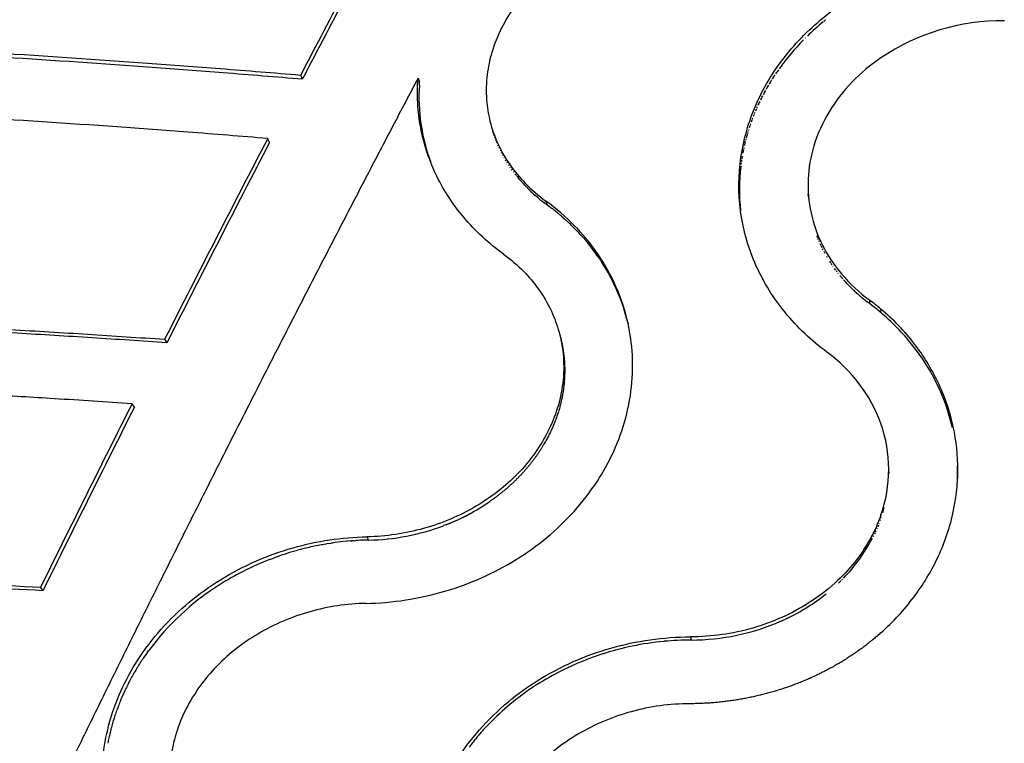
# Model space of a CAD drawing. Header units: millimetres. Extents: x 696 to 1161, y -96 to 347.
# Tile 26 of 55: x 880 to 936, y 243 to 284. Entities that reach past the tile are written whole.
import ezdxf

# ---------------------------------------------------------------- set-up
doc = ezdxf.new("R2010")
doc.units = ezdxf.units.MM
doc.header["$MEASUREMENT"] = 0
doc.layers.add('Crea2D$visibili$tangenti', color=7, linetype='Continuous', true_color=0x000000)

msp = doc.modelspace()

# ---------------------------------------------------------------- linework, layer by layer
at = {"layer": 'Crea2D$visibili$tangenti'}
for p, q in [((925.586, 284.043), (925.494, 283.968)), ((924.466, 283.047), (924.438, 283.019)), ((896.076, 280.721), (895.973, 280.94)), ((902.597, 280.774), (902.681, 280.553)), ((902.669, 280.377), (902.681, 280.553)), ((921.687, 279.034), (921.633, 278.909)), ((921.733, 279.139), (921.7, 279.064)), ((921.43, 278.395), (921.388, 278.28)), ((921.47, 278.503), (921.446, 278.438)), ((921.553, 278.716), (921.506, 278.595)), ((921.597, 278.823), (921.568, 278.752)), ((921.245, 277.853), (921.234, 277.818)), ((921.316, 278.071), (921.28, 277.961)), ((921.353, 278.179), (921.333, 278.121)), ((894.219, 277.149), (894.11, 277.362)), ((906.861, 277.648), (906.881, 277.587)), ((906.902, 277.526), (906.881, 277.587)), ((906.954, 277.379), (906.932, 277.439)), ((907.009, 277.234), (906.987, 277.291)), ((921.088, 277.303), (921.071, 277.24)), ((921.211, 277.744), (921.191, 277.674)), ((907.067, 277.089), (907.044, 277.145)), ((907.129, 276.946), (907.105, 276.999)), ((907.193, 276.803), (907.169, 276.855)), ((907.261, 276.662), (907.237, 276.712)), ((920.981, 276.859), (920.97, 276.803)), ((903.256, 276.167), (903.292, 276.066)), ((907.332, 276.522), (907.307, 276.571)), ((907.406, 276.383), (907.38, 276.43)), ((907.483, 276.245), (907.456, 276.292)), ((907.563, 276.108), (907.535, 276.154)), ((920.853, 276.162), (920.839, 276.069)), ((920.885, 276.363), (920.861, 276.216)), ((907.646, 275.973), (907.617, 276.018)), ((907.731, 275.839), (907.702, 275.884)), ((907.82, 275.707), (907.79, 275.751)), ((907.912, 275.576), (907.869, 275.637)), ((920.827, 275.981), (920.819, 275.921)), ((908.006, 275.447), (907.977, 275.487)), ((908.146, 275.265), (908.06, 275.375)), ((908.204, 275.193), (908.175, 275.229)), ((908.204, 275.193), (908.263, 275.121)), ((908.306, 275.069), (908.263, 275.121)), ((908.307, 275.069), (908.353, 275.014)), ((908.445, 274.908), (908.353, 275.014)), ((908.445, 274.908), (908.476, 274.874)), ((908.539, 274.804), (908.476, 274.873)), ((908.539, 274.804), (908.602, 274.736)), ((908.631, 274.705), (908.602, 274.736)), ((908.631, 274.706), (908.699, 274.634)), ((908.744, 274.588), (908.699, 274.634)), ((908.744, 274.588), (908.798, 274.534)), ((908.898, 274.435), (908.798, 274.534)), ((908.898, 274.435), (908.932, 274.403)), ((909, 274.338), (908.932, 274.403)), ((909, 274.338), (909.069, 274.274)), ((909.099, 274.247), (909.069, 274.274)), ((909.099, 274.247), (909.209, 274.149)), ((909.223, 274.137), (909.209, 274.148)), ((909.223, 274.137), (909.28, 274.087)), ((909.352, 274.026), (909.28, 274.087)), ((909.352, 274.026), (909.425, 273.965)), ((909.476, 273.923), (909.425, 273.965)), ((909.476, 273.923), (909.572, 273.846)), ((924.628, 274.067), (924.618, 274.226)), ((924.621, 274.197), (924.624, 274.143)), ((924.628, 274.067), (924.634, 273.977)), ((909.607, 273.819), (909.572, 273.846)), ((909.607, 273.819), (909.722, 273.731)), ((909.814, 273.829), (909.874, 273.618)), ((909.874, 273.618), (910.004, 273.522)), ((910.114, 273.439), (910.004, 273.522)), ((910.114, 273.439), (910.133, 273.424)), ((910.233, 273.347), (910.133, 273.424)), ((910.233, 273.347), (910.261, 273.326)), ((910.35, 273.255), (910.261, 273.326)), ((910.35, 273.255), (910.387, 273.225)), ((910.466, 273.161), (910.387, 273.225)), ((910.466, 273.161), (910.512, 273.123)), ((910.58, 273.066), (910.512, 273.123)), ((910.58, 273.066), (910.635, 273.02)), ((910.693, 272.97), (910.635, 273.02)), ((910.693, 272.97), (910.757, 272.915)), ((910.805, 272.873), (910.757, 272.915)), ((910.805, 272.873), (910.878, 272.808)), ((910.916, 272.774), (910.878, 272.808)), ((910.916, 272.774), (910.997, 272.701)), ((911.025, 272.675), (910.997, 272.701)), ((911.55, 272.16), (911.458, 272.255)), ((911.55, 272.16), (911.57, 272.14)), ((911.651, 272.054), (911.57, 272.14)), ((911.651, 272.054), (911.679, 272.023)), ((911.751, 271.946), (911.679, 272.023)), ((911.751, 271.946), (911.788, 271.906)), ((911.849, 271.838), (911.788, 271.906)), ((911.849, 271.838), (911.894, 271.787)), ((911.945, 271.729), (911.894, 271.787)), ((911.945, 271.729), (911.999, 271.666)), ((925.151, 271.75), (925.107, 271.863)), ((925.196, 271.638), (925.16, 271.728)), ((912.04, 271.619), (911.999, 271.666)), ((912.04, 271.618), (912.102, 271.544)), ((912.134, 271.507), (912.103, 271.545)), ((912.133, 271.507), (912.204, 271.421)), ((912.226, 271.395), (912.204, 271.422)), ((925.244, 271.526), (925.221, 271.579)), ((925.345, 271.304), (925.294, 271.415)), ((925.398, 271.195), (925.354, 271.285)), ((925.453, 271.085), (925.425, 271.14)), ((912.745, 270.703), (912.685, 270.788)), ((912.745, 270.702), (912.776, 270.657)), ((912.826, 270.584), (912.776, 270.657)), ((912.826, 270.584), (912.865, 270.526)), ((925.568, 270.869), (925.509, 270.977)), ((925.69, 270.656), (925.656, 270.713)), ((912.906, 270.465), (912.865, 270.526)), ((912.906, 270.464), (912.952, 270.393)), ((912.984, 270.344), (912.953, 270.393)), ((925.886, 270.341), (925.824, 270.436)), ((925.954, 270.238), (925.913, 270.3)), ((926.025, 270.135), (926.004, 270.165)), ((926.17, 269.933), (926.098, 270.032)), ((926.246, 269.833), (926.195, 269.9)), ((926.322, 269.734), (926.294, 269.77)), ((926.481, 269.539), (926.401, 269.636)), ((926.563, 269.443), (926.5, 269.516)), ((926.646, 269.348), (926.607, 269.392)), ((926.646, 269.348), (926.73, 269.254)), ((926.817, 269.161), (926.73, 269.254)), ((926.817, 269.161), (926.828, 269.148)), ((926.904, 269.069), (926.828, 269.148)), ((926.904, 269.069), (926.942, 269.029)), ((926.993, 268.978), (926.942, 269.029)), ((926.993, 268.978), (927.059, 268.912)), ((927.176, 268.799), (927.059, 268.913)), ((927.364, 268.624), (927.421, 268.574)), ((927.46, 268.539), (927.421, 268.574)), ((927.46, 268.539), (927.546, 268.465)), ((927.757, 268.289), (927.802, 268.253)), ((927.859, 268.208), (927.802, 268.253)), ((927.859, 268.208), (927.933, 268.151)), ((928.063, 268.254), (928.065, 268.05)), ((928.713, 267.536), (928.713, 267.739)), ((914.395, 267.124), (914.366, 267.234)), ((914.43, 266.988), (914.406, 267.081)), ((914.429, 266.988), (914.444, 266.928)), ((914.462, 266.852), (914.444, 266.928)), ((888.296, 266.033), (888.422, 265.837)), ((886.589, 262.207), (886.458, 262.398)), ((929.154, 258.539), (929.153, 258.469)), ((904.184, 255.575), (904.037, 255.519)), ((928.609, 255.649), (928.602, 255.63)), ((928.68, 255.839), (928.659, 255.782)), ((928.713, 255.934), (928.713, 256.121)), ((928.369, 255.089), (928.343, 255.034)), ((928.433, 255.228), (928.391, 255.135)), ((928.494, 255.367), (928.478, 255.33)), ((928.572, 255.555), (928.533, 255.461)), ((897.358, 254.474), (897.195, 254.445)), ((897.358, 254.474), (897.431, 254.486)), ((897.561, 254.508), (897.431, 254.486)), ((897.561, 254.508), (897.667, 254.524)), ((897.763, 254.538), (897.667, 254.524)), ((898.578, 254.636), (898.378, 254.616)), ((898.782, 254.654), (898.615, 254.64)), ((898.782, 254.654), (898.853, 254.66)), ((898.986, 254.67), (898.853, 254.66)), ((898.986, 254.67), (899.091, 254.677)), ((899.191, 254.683), (899.091, 254.677)), ((899.714, 254.89), (899.805, 254.706)), ((928.303, 254.952), (928.271, 254.888)), ((895.958, 254.171), (895.796, 254.127)), ((895.958, 254.171), (896.027, 254.189)), ((896.156, 254.221), (896.027, 254.189)), ((897.157, 254.438), (896.955, 254.4)), ((894.216, 253.606), (894.43, 253.687)), ((894.596, 253.748), (894.43, 253.687)), ((892.013, 252.555), (891.9, 252.49)), ((926.538, 252.494), (926.508, 252.464)), ((881.439, 251.867), (881.294, 252.043)), ((923.408, 250.287), (923.292, 250.232)), ((917.966, 249.243), (917.999, 249.067)), ((887.335, 248.385), (887.398, 248.472)), ((886.907, 247.758), (886.97, 247.855)), ((911.938, 247.894), (912.106, 247.96)), ((886.839, 247.651), (886.889, 247.73)), ((886.907, 247.758), (886.889, 247.73)), ((911.112, 247.536), (911.275, 247.611)), ((886.483, 247.052), (886.434, 246.963)), ((886.483, 247.052), (886.506, 247.092)), ((886.045, 246.196), (886.002, 246.104)), ((886.212, 246.541), (886.174, 246.464)), ((885.829, 245.707), (885.792, 245.617)), ((885.829, 245.707), (885.843, 245.74)), ((885.888, 245.847), (885.843, 245.74)), ((885.674, 245.316), (885.649, 245.249)), ((885.427, 244.596), (885.398, 244.503)), ((885.545, 244.957), (885.517, 244.877)), ((906.776, 244.517), (906.66, 244.4)), ((906.776, 244.517), (906.81, 244.551)), ((906.904, 244.644), (906.809, 244.551)), ((906.904, 244.644), (906.962, 244.7)), ((907.034, 244.769), (906.962, 244.7)), ((885.271, 244.05), (885.258, 244)), ((885.271, 244.05), (885.291, 244.126)), ((885.32, 244.233), (885.291, 244.126)), ((906.16, 243.86), (906.227, 243.936)), ((906.279, 243.995), (906.227, 243.936)), ((885.182, 243.683), (885.168, 243.621)), ((905.756, 243.38), (905.7, 243.31)), ((905.756, 243.38), (905.818, 243.457)), ((905.926, 243.588), (905.818, 243.457)), ((905.926, 243.588), (905.952, 243.618)), ((906.042, 243.725), (905.952, 243.618)), ((906.042, 243.725), (906.088, 243.778)), ((906.16, 243.861), (906.088, 243.778)), ((885.104, 243.314), (885.09, 243.24))]:
    msp.add_line(p, q, dxfattribs=at)
for centre, radius, start, end in [((2180.144, -389.949), 1448.857, 151.968964, 152.416118), ((2182.825, -390.58), 1451.332, 152.003234, 152.448809), ((934.471, 272.918), 14.237, 129.2849, 134.0943), ((935.585, 271.687), 12.319, 89.5409, 123.9023), ((933.89, 273.489), 13.422, 135.3076, 144.4609), ((933.471, 273.802), 12.899, 144.7877, 146.0443), ((933.24, 273.952), 12.624, 147.8905, 149.147), ((933.356, 273.879), 12.76, 146.3315, 147.5896), ((913.3, 279.714), 10.652, 176.4318, 200.0386), ((933.012, 274.084), 12.36, 151.0543, 152.298), ((933.125, 274.02), 12.491, 149.4648, 150.7165), ((932.9, 274.142), 12.234, 152.6588, 153.8915), ((932.79, 274.196), 12.111, 154.2783, 155.4966), ((2156.65, -377.73), 1422.375, 152.576626, 153.089556), ((-20599.784, -6666.231), 22599.85, 17.8937819, 17.8941401), ((932.223, 274.409), 11.506, 163.7227, 165.0088), ((2156.343, -376.823), 1421.49, 152.608969, 153.121311), ((932.014, 274.459), 11.29, 168.309, 169.5328), ((932.113, 274.438), 11.392, 166.0058, 167.2629), ((931.719, 274.495), 10.993, 173.1848, 186.4706), ((915.376, 281.195), 9.364, 232.8566, 234.017), ((902.681, 263.634), 12.303, 44.4851, 47.294), ((903.097, 264.005), 11.745, 35.2754, 38.9923), ((903.562, 264.296), 11.196, 15.2128, 32.7005), ((933.581, 275.524), 9.287, 226.3989, 226.4105), ((933.624, 275.57), 9.35, 226.4086, 227.9698), ((933.814, 275.786), 9.638, 229.4299, 231.0628), ((919.079, 256.107), 14.948, 49.282, 53.6799), ((920.022, 257.431), 13.483, 49.8643, 53.3883), ((920.379, 257.656), 12.926, 41.743, 49.1722), ((903.747, 264.357), 11.002, 14.3358, 14.5636), ((22174.654, 6363.055), 22120.824, 195.9981456, 195.9983906), ((920.616, 257.872), 12.605, 40.3515, 41.7231), ((921.261, 258.352), 11.802, 13.1548, 40.6056), ((920.612, 258.314), 8.627, 20.1149, 54.1348), ((2129.909, -364.201), 1392.407, 153.255551, 153.731706), ((2127.397, -362.198), 1389.06, 153.287358, 153.763845), ((921.398, 258.701), 7.757, 340.5699, 19.4301), ((921.726, 258.515), 11.314, 356.6544, 1.9073), ((899.806, 266.799), 12.047, 291.4098, 304.5992), ((900.096, 266.338), 11.504, 304.7112, 304.7182), ((899.737, 266.948), 12.212, 291.3542, 299.2475), ((920.993, 258.604), 8.169, 343.2482, 344.3955), ((921.044, 258.59), 8.115, 344.4075, 345.5583), ((899.56, 267.406), 12.703, 271.1034, 290.5979), ((899.634, 267.198), 12.483, 290.6186, 290.6583), ((900.12, 238.373), 16.336, 96.1215, 98.2936), ((900.115, 238.415), 16.294, 95.282, 95.4149), ((900.109, 238.512), 16.197, 91.0746, 93.249), ((919.827, 259.179), 9.472, 315.6123, 332.5658), ((900.117, 238.36), 16.348, 105.3244, 109.7357), ((900.128, 238.318), 16.392, 101.1618, 104.0233), ((900.127, 238.328), 16.382, 100.3075, 100.4454), ((900.037, 238.563), 16.13, 111.1928, 117.9795), ((900.087, 238.443), 16.26, 111.1667, 111.2023), ((899.942, 238.749), 15.921, 117.9886, 119.7907), ((899.859, 238.891), 15.757, 120.3688, 122.691), ((899.9, 238.822), 15.837, 120.3407, 120.3712), ((899.916, 238.795), 15.869, 119.7924, 119.8693), ((919.183, 259.761), 10.339, 313.6078, 314.7649), ((899.323, 239.631), 14.845, 122.5096, 143.4474), ((899.82, 238.952), 15.684, 122.6927, 122.7083), ((918.505, 260.6), 11.419, 295.4272, 308.5946), ((917.98, 261.758), 12.691, 270.0877, 293.5815), ((918.2, 261.192), 12.085, 293.7001, 294.9208), ((918.037, 232.606), 16.461, 95.5584, 107.9645), ((918.04, 232.59), 16.477, 95.4128, 95.5652), ((918.037, 232.629), 16.438, 90.1316, 95.4145), ((898.473, 240.325), 13.749, 144.1117, 146.7923), ((917.911, 232.972), 16.073, 111.9274, 114.3063), ((917.94, 232.902), 16.149, 111.8174, 111.9292), ((917.953, 232.869), 16.184, 111.1402, 111.177), ((917.975, 232.81), 16.247, 107.9945, 111.1372), ((917.998, 232.743), 16.317, 107.9823, 107.9988), ((898.196, 240.503), 13.42, 147.8155, 150.5921), ((917.782, 233.242), 15.774, 115.0161, 121.0906), ((917.887, 233.026), 16.014, 114.3068, 114.3854), ((897.97, 240.63), 13.16, 151.233, 153.3069), ((917.4, 233.851), 15.056, 121.0422, 133.5124), ((897.816, 240.707), 12.988, 153.6859, 154.9998), ((897.512, 240.84), 12.656, 157.8206, 159.2892), ((897.689, 240.766), 12.848, 155.4498, 156.7053), ((897.389, 240.886), 12.525, 159.6136, 161.0292), ((897.152, 240.962), 12.276, 163.2366, 164.5494), ((897.269, 240.927), 12.398, 161.4189, 162.7827), ((896.994, 241.004), 12.112, 165.6789, 167.2233), ((916.846, 234.45), 14.239, 135.673, 137.9097), ((896.887, 241.028), 12.003, 167.5249, 169.0218), ((916.478, 234.764), 13.755, 141.5878, 143.0775)]:
    msp.add_arc(centre, radius, start, end, dxfattribs=at)
for points, degree, knots in [([(917.477, 289.519), (916.398, 289.497), (914.286, 289.183), (911.799, 288.145), (910.083, 286.98), (908.975, 285.978), (908.042, 284.874), (907.271, 283.62), (906.741, 282.293), (906.453, 280.924), (906.417, 279.616), (906.631, 278.267), (907.079, 277.017), (907.765, 275.842), (908.66, 274.763), (909.392, 274.134), (909.814, 273.829)], 3, [0, 0, 0, 0, 3.23644, 6.357269, 8.022032, 9.439917, 10.831284, 12.345352, 13.841017, 15.102906, 16.528252, 17.746775, 19.184979, 20.492302, 21.814146, 23.37616, 23.37616, 23.37616, 23.37616]), ([(925.667, 265.306), (924.791, 265.955), (923.238, 267.418), (921.792, 269.729), (921.073, 271.724), (920.657, 273.783), (920.68, 276.335), (921.394, 278.797), (922.37, 280.7), (923.654, 282.548), (925.729, 284.554), (927.683, 285.721), (928.713, 286.196)], 3, [0, 0, 0, 0, 3.271464, 6.350034, 8.109445, 9.610747, 12.638742, 15.691582, 17.233608, 19.042291, 22.424868, 25.828421, 25.828421, 25.828421, 25.828421]), ([(767.626, 281.032), (769.816, 281.263), (774.31, 281.699), (783.452, 282.457), (795.562, 283.199), (810.824, 283.724), (826.991, 283.886), (843.956, 283.698), (858.43, 283.244), (870.168, 282.698), (878.809, 282.203), (885.851, 281.732), (891.584, 281.3), (894.461, 281.065), (895.973, 280.94)], 3, [0, 0, 0, 0, 6.605646, 13.546289, 27.519022, 43.000163, 59.355042, 76.019972, 93.894491, 102.796081, 111.271182, 119.860584, 123.968395, 128.519706, 128.519706, 128.519706, 128.519706]), ([(768.137, 280.813), (770.396, 281.052), (775.007, 281.499), (784.29, 282.263), (796.324, 282.991), (811.534, 283.508), (827.763, 283.665), (844.762, 283.463), (859.21, 282.999), (870.739, 282.456), (879.265, 281.963), (886.154, 281.5), (891.758, 281.075), (894.587, 280.844), (896.076, 280.721)], 3, [0, 0, 0, 0, 6.814312, 13.897062, 27.942309, 42.979658, 59.551198, 76.628085, 93.97734, 102.915848, 111.250745, 119.598568, 123.628825, 128.112566, 128.112566, 128.112566, 128.112566]), ([(928.713, 281.912), (928.125, 281.509), (927.03, 280.593), (925.719, 278.911), (924.868, 277.032), (924.525, 275.068), (924.69, 273.137), (925.348, 271.302), (926.476, 269.618), (927.487, 268.682), (928.063, 268.254)], 3, [0, 0, 0, 0, 2.139737, 4.260489, 6.358303, 8.2782, 10.194533, 12.123745, 14.079084, 16.231864, 16.231864, 16.231864, 16.231864]), ([(907.413, 270.842), (906.998, 271.142), (906.207, 271.788), (904.86, 273.194), (903.56, 275.168), (902.809, 277.357), (902.552, 279.249), (902.556, 280.242), (902.597, 280.774)], 3, [0, 0, 0, 0, 1.536632, 3.057787, 5.830504, 8.574089, 9.943544, 11.545206, 11.545206, 11.545206, 11.545206]), ([(894.11, 277.362), (892.612, 277.484), (889.782, 277.71), (884.136, 278.124), (877.162, 278.581), (868.557, 279.059), (856.974, 279.583), (842.343, 280.027), (820.091, 280.245), (798.741, 279.781), (778.618, 278.488), (769.078, 277.593), (764.42, 277.077)], 3, [0, 0, 0, 0, 4.510372, 8.517325, 16.981717, 25.476839, 34.37218, 51.76523, 69.388001, 101.129517, 115.812213, 129.872293, 129.872293, 129.872293, 129.872293]), ([(899.652, 251.133), (901.157, 251.161), (904.127, 251.62), (908.187, 253.413), (911.008, 255.731), (912.703, 257.925), (913.69, 259.707), (914.37, 261.581), (914.725, 263.595), (914.715, 265.539), (914.374, 267.447), (913.705, 269.286), (912.7, 270.998), (911.398, 272.546), (910.388, 273.412), (909.814, 273.829)], 3, [0, 0, 0, 0, 4.515888, 8.937812, 13.197673, 15.360387, 17.228184, 19.292114, 21.321196, 23.33859, 25.100106, 27.115653, 29.185238, 31.032714, 33.162703, 33.162703, 33.162703, 33.162703]), ([(907.413, 270.842), (907.822, 270.546), (908.531, 269.94), (909.449, 268.851), (910.127, 267.696), (910.584, 266.447), (910.826, 265.144), (910.827, 263.735), (910.553, 262.318), (910.048, 261.001), (909.325, 259.739), (908.393, 258.582), (907.218, 257.499), (905.465, 256.29), (902.937, 255.227), (900.793, 254.911), (899.714, 254.89)], 3, [0, 0, 0, 0, 1.513786, 2.787988, 4.26117, 5.51458, 6.762836, 8.223176, 9.7205, 11.072811, 12.442536, 14.069861, 15.516922, 17.225257, 20.439873, 23.676496, 23.676496, 23.676496, 23.676496]), ([(754.947, 265.329), (755.946, 265.447), (758.002, 265.678), (762.327, 266.115), (770.295, 266.801), (782.269, 267.539), (797.732, 268.072), (814.656, 268.303), (832.962, 268.235), (848.66, 267.912), (861.263, 267.481), (870.485, 267.078), (878.005, 266.685), (883.957, 266.322), (886.849, 266.131), (888.296, 266.033)], 3, [0, 0, 0, 0, 3.019768, 6.207111, 13.041152, 27.009535, 42.193385, 59.456169, 77.781749, 97.109444, 106.559912, 115.610814, 124.804109, 129.149608, 133.499874, 133.499874, 133.499874, 133.499874]), ([(888.422, 265.837), (887.014, 265.932), (884.201, 266.118), (878.443, 266.471), (870.951, 266.866), (861.863, 267.267), (849.456, 267.696), (833.827, 268.029), (818.136, 268.096), (805.753, 267.978), (794.859, 267.762), (782.331, 267.319), (770.545, 266.586), (762.692, 265.903), (758.494, 265.477), (756.518, 265.255), (755.487, 265.133)], 3, [0, 0, 0, 0, 4.233019, 8.457296, 17.308047, 26.739051, 35.749065, 54.550383, 73.634296, 82.821654, 91.700846, 106.321939, 120.424995, 127.122335, 129.97017, 133.085139, 133.085139, 133.085139, 133.085139]), ([(928.713, 249.475), (929.401, 250.089), (930.604, 251.388), (931.997, 253.669), (932.851, 256.102), (933.145, 258.647), (932.877, 261.194), (932.035, 263.626), (930.632, 265.885), (929.411, 267.15), (928.713, 267.739)], 3, [0, 0, 0, 0, 2.765702, 5.283521, 7.979926, 10.452845, 12.92455, 15.615036, 18.120189, 20.859391, 20.859391, 20.859391, 20.859391]), ([(910.583, 266.327), (910.803, 265.557), (910.92, 264.762), (910.928, 263.958), (910.674, 261.853), (909.724, 259.859), (908.891, 258.719), (907.851, 257.716), (906.648, 256.883)], 5, [-13991.975829, -13991.975829, -13991.975829, -13991.975829, -13991.975829, -13991.975829, -13981.631582, -13981.631582, -13981.631582, -13964.794063, -13964.794063, -13964.794063, -13964.794063, -13964.794063, -13964.794063]), ([(886.458, 262.398), (884.999, 262.495), (882.291, 262.67), (876.705, 262.999), (866.626, 263.523), (851.71, 264.1), (833.558, 264.487), (815.869, 264.578), (798.862, 264.379), (783.265, 263.889), (771.101, 263.176), (762.374, 262.46), (758.345, 262.063), (756.381, 261.848)], 3, [0, 0, 0, 0, 4.387321, 8.141427, 16.785129, 34.664879, 52.921455, 71.252484, 87.731018, 103.942194, 118.064974, 124.282184, 130.208969, 130.208969, 130.208969, 130.208969]), ([(928.713, 256.121), (928.55, 255.648), (928.127, 254.709), (927.247, 253.412), (926.095, 252.197), (924.246, 250.793), (921.507, 249.578), (919.152, 249.246), (917.966, 249.243)], 3, [0, 0, 0, 0, 1.498949, 3.080481, 4.682263, 6.508117, 10.018755, 13.577728, 13.577728, 13.577728, 13.577728]), ([(889.521, 231.926), (888.973, 232.341), (887.935, 233.264), (886.687, 234.817), (885.719, 236.542), (885.058, 238.384), (884.723, 240.398), (884.752, 242.369), (885.111, 244.336), (885.768, 246.181), (886.77, 248.021), (888.499, 250.289), (891.376, 252.668), (895.409, 254.431), (898.305, 254.864), (899.714, 254.89)], 3, [0, 0, 0, 0, 2.063854, 4.153018, 5.953628, 7.978905, 10.000641, 12.053253, 13.870579, 15.980089, 17.908174, 20.139894, 24.505927, 28.994409, 33.220253, 33.220253, 33.220253, 33.220253]), ([(760.575, 252.426), (762.273, 252.55), (765.867, 252.786), (773.614, 253.181), (784.254, 253.509), (796.01, 253.66), (806.739, 253.706), (818.736, 253.695), (833.46, 253.58), (850.299, 253.267), (863.735, 252.845), (873.901, 252.421), (878.827, 252.172), (881.294, 252.043)], 3, [0, 0, 0, 0, 5.10663, 10.805815, 23.268651, 37.040542, 46.076682, 55.454405, 73.033145, 90.248236, 105.977702, 113.361622, 120.772802, 120.772802, 120.772802, 120.772802]), ([(761.092, 252.249), (762.819, 252.375), (766.343, 252.608), (773.827, 252.99), (784.413, 253.326), (796.153, 253.479), (806.979, 253.527), (819.094, 253.516), (833.801, 253.402), (850.759, 253.083), (864.016, 252.665), (874.162, 252.24), (879.009, 251.993), (881.439, 251.867)], 3, [0, 0, 0, 0, 5.193726, 10.596544, 22.480016, 36.964942, 45.819388, 54.958385, 73.310089, 89.939913, 105.840109, 113.102289, 120.401889, 120.401889, 120.401889, 120.401889]), ([(899.652, 251.133), (898.586, 251.113), (896.456, 250.796), (893.503, 249.54), (891.044, 247.599), (889.563, 245.498), (888.871, 243.693), (888.588, 242.289), (888.555, 240.945), (888.771, 239.556), (889.215, 238.271), (889.893, 237.061), (890.78, 235.946), (891.51, 235.291), (891.932, 234.971)], 3, [0, 0, 0, 0, 3.198302, 6.409612, 9.546582, 12.507194, 14.033103, 15.321039, 16.7914, 18.046571, 19.524488, 20.851719, 22.194204, 23.783164, 23.783164, 23.783164, 23.783164]), ([(928.713, 249.475), (927.859, 248.714), (926.923, 248.03), (925.916, 247.432), (923.79, 246.421), (921.492, 245.796), (920.313, 245.584), (919.12, 245.476), (917.927, 245.473)], 5, [-22.721592, -22.721592, -22.721592, -22.721592, -22.721592, -22.721592, -11.360796, -11.360796, -11.360796, 0, 0, 0, 0, 0, 0]), ([(907.75, 226.141), (907.224, 226.543), (906.193, 227.457), (904.928, 228.997), (903.915, 230.74), (903.209, 232.602), (902.83, 234.635), (902.818, 236.626), (903.14, 238.607), (903.764, 240.466), (904.738, 242.319), (906.025, 244.048), (907.605, 245.581), (910.004, 247.31), (913.431, 248.814), (916.446, 249.24), (917.966, 249.243)], 3, [0, 0, 0, 0, 1.98849, 4.119466, 5.957734, 8.018929, 10.070053, 12.138929, 13.966507, 16.072353, 18.000625, 20.229899, 22.517081, 24.584536, 29.079161, 33.636645, 33.636645, 33.636645, 33.636645]), ([(917.927, 245.473), (916.812, 245.471), (914.618, 245.173), (912.047, 244.097), (910.292, 242.88), (909.177, 241.841), (908.246, 240.696), (907.488, 239.396), (906.978, 238.021), (906.711, 236.601), (906.696, 235.24), (906.931, 233.83), (907.395, 232.525), (908.094, 231.294), (909.001, 230.158), (909.745, 229.487), (910.174, 229.158)], 3, [0, 0, 0, 0, 3.345863, 6.584986, 8.287585, 9.732786, 11.148813, 12.700761, 14.232939, 15.530932, 17.021502, 18.298387, 19.805008, 21.159357, 22.530531, 24.153507, 24.153507, 24.153507, 24.153507])]:
    msp.add_open_spline(points, degree=degree, knots=knots, dxfattribs=at)
msp.add_open_spline([(902.597, 280.774), (890.793, 258.37), (879.202, 235.177), (868.05, 211.448), (857.482, 187.371), (847.639, 163.114)], degree=5, dxfattribs=at)

doc.saveas('drawing.dxf')
